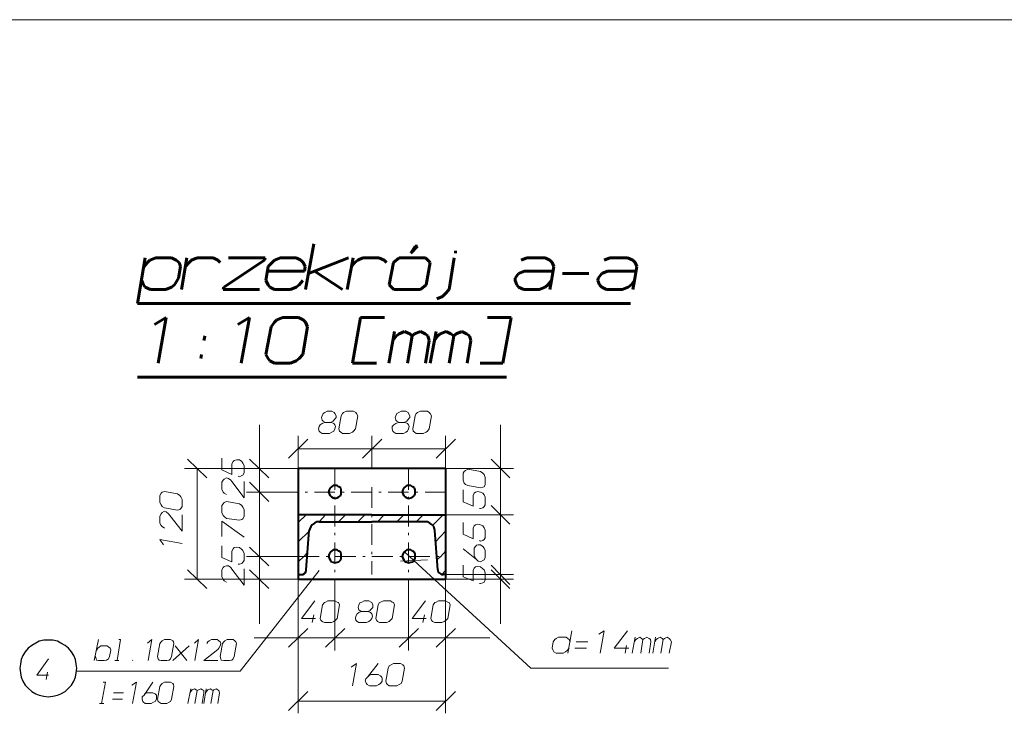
# Model space of a CAD drawing. Header units: millimetres. Extents: x 5545 to 136428, y -146986 to -36607.
# Tile 93 of 105: x 47032 to 47473, y -55004 to -54693. Entities that reach past the tile are written whole.
import ezdxf

# ---------------------------------------------------------------- set-up
doc = ezdxf.new("R2010")
doc.units = ezdxf.units.MM
doc.header["$LTSCALE"] = 8
doc.layers.add('1', color=7, linetype='Continuous')
doc.layers.add('Arc_opisy', color=18, linetype='Continuous')

msp = doc.modelspace()

# ---------------------------------------------------------------- hatches: boundary and pattern name
h = msp.add_hatch(color=7)
h.dxf.hatch_style = 2
h.paths.add_polyline_path([(47156.721, -54904.496), (47156.721, -54904.234), (47156.983, -54904.234), (47156.983, -54904.496)])
h = msp.add_hatch(color=7)
h.dxf.hatch_style = 2
h.paths.add_polyline_path([(47222.729, -54933.571), (47222.729, -54933.309), (47222.729, -54933.047), (47222.991, -54933.047), (47222.991, -54933.309)])
h = msp.add_hatch(color=7)
h.dxf.hatch_style = 2
h.paths.add_polyline_path([(47173.223, -54943.786), (47173.223, -54943.525), (47173.223, -54943.263), (47173.485, -54943.525), (47173.485, -54943.786)])
h = msp.add_hatch(color=7)
h.dxf.hatch_style = 2
h.paths.add_polyline_path([(47206.227, -54943.786), (47206.227, -54943.525), (47206.227, -54943.263), (47206.489, -54943.525), (47206.489, -54943.786)])

# ---------------------------------------------------------------- linework, layer by layer
at = {"layer": '1', "color": 7, "lineweight": 60}
for points in [[(47160.126, -54813.865), (47163.793, -54793.434)], [(47207.275, -54797.625), (47210.156, -54794.482)], [(47209.108, -54794.482), (47207.275, -54797.625)], [(47210.156, -54794.482), (47209.108, -54794.482)], [(47227.182, -54797.625), (47227.182, -54796.578)], [(47084.95, -54820.152), (47088.355, -54799.721)], [(47087.831, -54803.65), (47089.403, -54801.816)], [(47089.403, -54801.816), (47090.45, -54800.769)], [(47090.45, -54800.769), (47093.07, -54799.721)], [(47093.07, -54799.721), (47100.142, -54799.721)], [(47100.142, -54799.721), (47102.238, -54800.769)], [(47102.238, -54800.769), (47103.547, -54801.816)], [(47103.547, -54801.816), (47104.071, -54803.65)], [(47104.595, -54813.865), (47106.952, -54799.721)], [(47106.429, -54803.65), (47108, -54801.816)], [(47108, -54801.816), (47109.048, -54800.769)], [(47109.048, -54800.769), (47111.667, -54799.721)], [(47111.667, -54799.721), (47118.74, -54799.721)], [(47117.692, -54799.721), (47115.334, -54799.721)], [(47118.74, -54799.721), (47120.835, -54800.769)], [(47120.835, -54800.769), (47121.883, -54801.816)], [(47141.79, -54800.769), (47123.455, -54812.818)], [(47125.55, -54799.721), (47142.052, -54799.721)], [(47142.052, -54799.721), (47141.79, -54800.769)], [(47145.195, -54801.816), (47143.362, -54803.65)], [(47146.243, -54800.769), (47145.195, -54801.816)], [(47148.862, -54799.721), (47146.243, -54800.769)], [(47155.935, -54799.721), (47148.862, -54799.721)], [(47158.03, -54800.769), (47155.935, -54799.721)], [(47159.078, -54801.816), (47158.03, -54800.769)], [(47159.864, -54803.65), (47159.078, -54801.816)], [(47179.247, -54799.721), (47161.435, -54806.793)], [(47178.723, -54813.865), (47181.343, -54799.721)], [(47180.557, -54803.65), (47182.129, -54801.816)], [(47182.129, -54801.816), (47183.438, -54800.769)], [(47183.438, -54800.769), (47185.796, -54799.721)], [(47185.796, -54799.721), (47192.868, -54799.721)], [(47191.82, -54799.721), (47189.463, -54799.721)], [(47192.868, -54799.721), (47195.225, -54800.769)], [(47195.225, -54800.769), (47196.273, -54801.816)], [(47199.416, -54801.816), (47197.583, -54811.77)], [(47202.036, -54799.721), (47199.416, -54801.816)], [(47213.823, -54799.721), (47202.036, -54799.721)], [(47215.918, -54801.816), (47213.823, -54799.721)], [(47214.085, -54811.77), (47215.918, -54801.816)], [(47224.3, -54813.865), (47226.658, -54799.721)], [(47259.138, -54799.721), (47256.519, -54800.769)], [(47267.258, -54799.721), (47259.138, -54799.721)], [(47269.354, -54800.769), (47267.258, -54799.721)], [(47270.401, -54801.816), (47269.354, -54800.769)], [(47271.187, -54803.65), (47270.401, -54801.816)], [(47296.333, -54799.721), (47293.714, -54800.769)], [(47304.191, -54799.721), (47296.333, -54799.721)], [(47306.549, -54800.769), (47304.191, -54799.721)], [(47307.597, -54801.816), (47306.549, -54800.769)], [(47308.382, -54803.65), (47307.597, -54801.816)], [(47104.071, -54803.65), (47103.285, -54808.889)], [(47143.362, -54803.65), (47142.314, -54809.936)], [(47143.1, -54805.745), (47159.602, -54805.745)], [(47159.602, -54805.745), (47159.864, -54803.65)], [(47164.055, -54805.745), (47176.628, -54813.865)], [(47258.09, -54805.745), (47255.471, -54806.793)], [(47270.925, -54805.745), (47258.09, -54805.745)], [(47270.14, -54809.936), (47271.187, -54803.65)], [(47295.286, -54805.745), (47292.666, -54806.793)], [(47308.12, -54805.745), (47295.286, -54805.745)], [(47307.335, -54809.936), (47308.382, -54803.65)], [(47087.569, -54811.77), (47086.783, -54809.936)], [(47103.285, -54808.889), (47101.452, -54811.77)], [(47142.314, -54809.936), (47143.362, -54811.77)], [(47157.244, -54811.77), (47158.816, -54809.936)], [(47255.471, -54806.793), (47253.899, -54808.889)], [(47253.899, -54808.889), (47253.899, -54809.936)], [(47253.899, -54809.936), (47254.685, -54811.77)], [(47268.568, -54811.77), (47270.14, -54809.936)], [(47269.354, -54813.865), (47270.14, -54809.936)], [(47286.904, -54806.793), (47275.116, -54806.793)], [(47291.095, -54808.889), (47290.833, -54809.936)], [(47290.833, -54809.936), (47291.618, -54811.77)], [(47292.666, -54806.793), (47291.095, -54808.889)], [(47305.763, -54811.77), (47307.335, -54809.936)], [(47306.549, -54813.865), (47307.335, -54809.936)], [(47088.355, -54812.818), (47087.569, -54811.77)], [(47090.712, -54813.865), (47088.355, -54812.818)], [(47097.523, -54813.865), (47090.712, -54813.865)], [(47100.142, -54812.818), (47097.523, -54813.865)], [(47101.452, -54811.77), (47100.142, -54812.818)], [(47123.455, -54812.818), (47123.193, -54813.865)], [(47123.193, -54813.865), (47139.433, -54813.865)], [(47143.362, -54811.77), (47144.148, -54812.818)], [(47144.148, -54812.818), (47146.243, -54813.865)], [(47146.243, -54813.865), (47153.315, -54813.865)], [(47153.315, -54813.865), (47155.935, -54812.818)], [(47155.935, -54812.818), (47157.244, -54811.77)], [(47197.583, -54811.77), (47199.678, -54813.865)], [(47199.678, -54813.865), (47211.466, -54813.865)], [(47211.466, -54813.865), (47214.085, -54811.77)], [(47222.467, -54815.961), (47224.3, -54813.865)], [(47254.685, -54811.77), (47255.471, -54812.818)], [(47255.471, -54812.818), (47257.828, -54813.865)], [(47257.828, -54813.865), (47264.639, -54813.865)], [(47264.639, -54813.865), (47267.258, -54812.818)], [(47267.258, -54812.818), (47268.568, -54811.77)], [(47291.618, -54811.77), (47292.666, -54812.818)], [(47292.666, -54812.818), (47294.762, -54813.865)], [(47294.762, -54813.865), (47301.834, -54813.865)], [(47301.834, -54813.865), (47304.453, -54812.818)], [(47304.453, -54812.818), (47305.763, -54811.77)], [(47218.8, -54818.056), (47221.419, -54817.009)], [(47221.419, -54817.009), (47222.467, -54815.961)], [(47084.95, -54820.152), (47305.501, -54820.152)], [(47097.785, -54826.438), (47092.546, -54829.582)], [(47094.118, -54846.87), (47097.785, -54826.438)], [(47134.98, -54826.438), (47129.741, -54829.582)], [(47131.313, -54846.87), (47134.98, -54826.438)], [(47146.243, -54828.534), (47144.671, -54830.629)], [(47147.291, -54827.486), (47146.243, -54828.534)], [(47149.91, -54826.438), (47147.291, -54827.486)], [(47156.983, -54826.438), (47149.91, -54826.438)], [(47159.078, -54827.486), (47156.983, -54826.438)], [(47160.126, -54828.534), (47159.078, -54827.486)], [(47160.912, -54830.629), (47160.126, -54828.534)], [(47181.081, -54846.87), (47184.748, -54826.438)], [(47184.748, -54826.438), (47195.487, -54826.438)], [(47252.066, -54826.438), (47241.588, -54826.438)], [(47248.399, -54846.87), (47252.066, -54826.438)], [(47144.671, -54830.629), (47142.314, -54842.941)], [(47158.816, -54842.941), (47160.912, -54830.629)], [(47197.321, -54846.87), (47199.94, -54832.725)], [(47202.036, -54833.773), (47204.393, -54832.725)], [(47204.393, -54832.725), (47206.751, -54833.773)], [(47208.846, -54833.773), (47211.466, -54832.725)], [(47211.466, -54832.725), (47213.561, -54833.773)], [(47215.918, -54846.87), (47218.538, -54832.725)], [(47220.371, -54833.773), (47222.991, -54832.725)], [(47222.991, -54832.725), (47225.086, -54833.773)], [(47227.444, -54833.773), (47230.063, -54832.725)], [(47230.063, -54832.725), (47232.159, -54833.773)], [(47114.549, -54836.654), (47114.811, -54835.606)], [(47114.811, -54835.606), (47115.073, -54834.559)], [(47199.154, -54836.654), (47200.726, -54834.559)], [(47200.726, -54834.559), (47202.036, -54833.773)], [(47205.703, -54846.87), (47207.798, -54834.559)], [(47206.751, -54833.773), (47207.798, -54834.559)], [(47207.798, -54834.559), (47208.846, -54833.773)], [(47213.561, -54833.773), (47214.871, -54834.559)], [(47215.395, -54836.654), (47213.823, -54846.87)], [(47214.871, -54834.559), (47215.395, -54836.654)], [(47217.752, -54836.654), (47219.324, -54834.559)], [(47219.324, -54834.559), (47220.371, -54833.773)], [(47224.3, -54846.87), (47226.396, -54834.559)], [(47225.086, -54833.773), (47226.396, -54834.559)], [(47226.396, -54834.559), (47227.444, -54833.773)], [(47232.159, -54833.773), (47233.468, -54834.559)], [(47233.992, -54836.654), (47232.421, -54846.87)], [(47233.468, -54834.559), (47233.992, -54836.654)], [(47113.239, -54844.774), (47113.501, -54842.941)], [(47142.314, -54842.941), (47143.362, -54844.774)], [(47143.362, -54844.774), (47144.148, -54845.822)], [(47144.148, -54845.822), (47146.243, -54846.87)], [(47153.315, -54846.87), (47155.935, -54845.822)], [(47155.935, -54845.822), (47157.244, -54844.774)], [(47157.244, -54844.774), (47158.816, -54842.941)], [(47146.243, -54846.87), (47153.315, -54846.87)], [(47191.82, -54846.87), (47181.081, -54846.87)], [(47238.183, -54846.87), (47248.399, -54846.87)], [(47084.95, -54853.156), (47249.97, -54853.156)]]:
    msp.add_lwpolyline(points, dxfattribs=at)
at = {"layer": '1', "color": 7, "lineweight": 18}
for points in [[(47167.198, -54871.23), (47167.46, -54870.444)], [(47167.46, -54872.278), (47167.198, -54871.23)], [(47167.46, -54870.444), (47167.984, -54869.396)], [(47167.984, -54872.801), (47167.46, -54872.278)], [(47167.984, -54869.396), (47168.77, -54868.872)], [(47168.77, -54868.872), (47169.817, -54868.348)], [(47169.817, -54868.348), (47171.913, -54868.348)], [(47171.913, -54868.348), (47172.961, -54868.872)], [(47172.699, -54872.278), (47172.437, -54872.801)], [(47173.747, -54871.23), (47172.699, -54872.278)], [(47172.961, -54868.872), (47173.223, -54869.396)], [(47173.223, -54869.396), (47173.747, -54870.444)], [(47173.747, -54870.444), (47173.747, -54871.23)], [(47176.104, -54870.444), (47175.056, -54876.207)], [(47176.628, -54869.396), (47176.104, -54870.444)], [(47177.152, -54868.872), (47176.628, -54869.396)], [(47178.461, -54868.348), (47177.152, -54868.872)], [(47181.605, -54868.348), (47178.461, -54868.348)], [(47182.652, -54868.872), (47181.605, -54868.348)], [(47182.39, -54876.207), (47183.438, -54870.444)], [(47182.914, -54869.396), (47182.652, -54868.872)], [(47183.438, -54870.444), (47182.914, -54869.396)], [(47200.202, -54871.23), (47200.464, -54870.444)], [(47200.464, -54872.278), (47200.202, -54871.23)], [(47200.464, -54870.444), (47200.988, -54869.396)], [(47200.988, -54872.801), (47200.464, -54872.278)], [(47200.988, -54869.396), (47201.774, -54868.872)], [(47201.774, -54868.872), (47202.822, -54868.348)], [(47202.822, -54868.348), (47204.917, -54868.348)], [(47204.917, -54868.348), (47205.965, -54868.872)], [(47205.703, -54872.278), (47205.441, -54872.801)], [(47206.751, -54871.23), (47205.703, -54872.278)], [(47205.965, -54868.872), (47206.227, -54869.396)], [(47206.227, -54869.396), (47206.751, -54870.444)], [(47206.751, -54870.444), (47206.751, -54871.23)], [(47209.108, -54870.444), (47208.06, -54876.207)], [(47209.632, -54869.396), (47209.108, -54870.444)], [(47210.156, -54868.872), (47209.632, -54869.396)], [(47211.466, -54868.348), (47210.156, -54868.872)], [(47214.609, -54868.348), (47211.466, -54868.348)], [(47215.395, -54868.872), (47214.609, -54868.348)], [(47215.918, -54869.396), (47215.395, -54868.872)], [(47215.395, -54876.207), (47216.442, -54870.444)], [(47216.442, -54870.444), (47215.918, -54869.396)], [(47165.888, -54876.207), (47166.15, -54875.159)], [(47166.15, -54877.254), (47165.888, -54876.207)], [(47166.15, -54875.159), (47166.674, -54874.373)], [(47166.674, -54874.373), (47167.46, -54873.849)], [(47167.46, -54873.849), (47168.508, -54873.325)], [(47169.032, -54873.325), (47167.984, -54872.801)], [(47168.508, -54873.325), (47171.651, -54873.325)], [(47172.437, -54872.801), (47171.127, -54873.325)], [(47171.651, -54873.325), (47172.699, -54873.849)], [(47172.699, -54873.849), (47173.223, -54874.373)], [(47173.223, -54876.207), (47172.699, -54877.254)], [(47173.223, -54874.373), (47173.485, -54875.159)], [(47173.485, -54875.159), (47173.223, -54876.207)], [(47175.056, -54876.207), (47175.318, -54877.254)], [(47181.605, -54877.254), (47182.39, -54876.207)], [(47198.893, -54875.159), (47199.678, -54874.373)], [(47198.893, -54876.207), (47198.893, -54875.159)], [(47199.154, -54877.254), (47198.893, -54876.207)], [(47199.678, -54874.373), (47200.464, -54873.849)], [(47200.464, -54873.849), (47201.512, -54873.325)], [(47202.036, -54873.325), (47200.988, -54872.801)], [(47201.512, -54873.325), (47204.655, -54873.325)], [(47205.441, -54872.801), (47204.131, -54873.325)], [(47204.655, -54873.325), (47205.703, -54873.849)], [(47205.703, -54873.849), (47206.227, -54874.373)], [(47206.227, -54876.207), (47205.703, -54877.254)], [(47206.227, -54874.373), (47206.489, -54875.159)], [(47206.489, -54875.159), (47206.227, -54876.207)], [(47208.06, -54876.207), (47208.322, -54877.254)], [(47214.609, -54877.254), (47215.395, -54876.207)], [(47166.674, -54877.778), (47166.15, -54877.254)], [(47167.46, -54878.302), (47166.674, -54877.778)], [(47170.865, -54878.302), (47167.46, -54878.302)], [(47171.913, -54877.778), (47170.865, -54878.302)], [(47172.699, -54877.254), (47171.913, -54877.778)], [(47175.318, -54877.254), (47175.842, -54877.778)], [(47175.842, -54877.778), (47176.628, -54878.302)], [(47176.628, -54878.302), (47179.771, -54878.302)], [(47179.771, -54878.302), (47181.081, -54877.778)], [(47181.081, -54877.778), (47181.605, -54877.254)], [(47199.678, -54877.778), (47199.154, -54877.254)], [(47200.464, -54878.302), (47199.678, -54877.778)], [(47203.869, -54878.302), (47200.464, -54878.302)], [(47204.917, -54877.778), (47203.869, -54878.302)], [(47205.703, -54877.254), (47204.917, -54877.778)], [(47208.322, -54877.254), (47208.846, -54877.778)], [(47208.846, -54877.778), (47209.632, -54878.302)], [(47209.632, -54878.302), (47212.775, -54878.302)], [(47212.775, -54878.302), (47214.085, -54877.778)], [(47214.085, -54877.778), (47214.609, -54877.254)], [(47122.669, -54894.542), (47122.669, -54889.303)], [(47129.217, -54890.089), (47128.169, -54890.351)], [(47130.527, -54890.089), (47129.217, -54890.089)], [(47131.575, -54890.875), (47130.527, -54890.089)], [(47127.122, -54896.638), (47122.669, -54894.542)], [(47127.646, -54890.875), (47127.122, -54891.923)], [(47127.122, -54891.923), (47127.122, -54892.447)], [(47127.122, -54892.447), (47127.122, -54892.971)], [(47127.122, -54892.971), (47127.122, -54896.638)], [(47128.169, -54890.351), (47127.646, -54890.875)], [(47132.098, -54891.661), (47131.575, -54890.875)], [(47132.622, -54892.709), (47132.098, -54891.661)], [(47132.622, -54893.233), (47132.622, -54892.709)], [(47132.622, -54892.709), (47132.622, -54895.852)], [(47232.682, -54894.28), (47231.635, -54894.804)], [(47238.445, -54895.328), (47232.682, -54894.28)], [(47123.716, -54898.733), (47123.193, -54899.257)], [(47124.764, -54898.209), (47123.716, -54898.733)], [(47125.55, -54898.471), (47124.764, -54898.209)], [(47126.598, -54899.257), (47125.55, -54898.471)], [(47130.527, -54897.685), (47130.003, -54897.424)], [(47131.575, -54897.162), (47130.527, -54897.685)], [(47132.098, -54896.9), (47131.575, -54897.162)], [(47132.622, -54895.852), (47132.098, -54896.9)], [(47231.111, -54895.328), (47230.587, -54896.114)], [(47230.587, -54896.114), (47230.587, -54899.257)], [(47231.635, -54894.804), (47231.111, -54895.328)], [(47239.493, -54896.114), (47238.445, -54895.328)], [(47240.017, -54896.638), (47239.493, -54896.114)], [(47240.541, -54897.947), (47240.017, -54896.638)], [(47240.541, -54901.091), (47240.541, -54897.947)], [(47123.193, -54899.257), (47122.669, -54900.043)], [(47122.669, -54900.043), (47122.669, -54903.186)], [(47122.669, -54903.186), (47123.193, -54904.496)], [(47127.122, -54899.781), (47126.598, -54899.257)], [(47132.622, -54907.115), (47127.122, -54899.781)], [(47132.622, -54899.781), (47132.622, -54907.115)], [(47230.587, -54899.257), (47231.111, -54900.567)], [(47230.587, -54908.949), (47230.587, -54903.448)], [(47231.111, -54900.567), (47231.635, -54901.091)], [(47231.635, -54901.091), (47232.682, -54901.615)], [(47232.682, -54901.615), (47238.445, -54902.662)], [(47238.445, -54902.662), (47239.493, -54902.4)], [(47239.493, -54902.4), (47240.017, -54902.138)], [(47240.017, -54902.138), (47240.541, -54901.091)], [(47095.427, -54905.02), (47094.903, -54906.067)], [(47094.903, -54906.067), (47094.903, -54909.211)], [(47095.951, -54904.496), (47095.427, -54905.02)], [(47096.999, -54904.234), (47095.951, -54904.496)], [(47102.761, -54905.282), (47096.999, -54904.234)], [(47103.809, -54906.067), (47102.761, -54905.282)], [(47104.333, -54906.591), (47103.809, -54906.067)], [(47104.857, -54907.901), (47104.333, -54906.591)], [(47123.193, -54904.496), (47123.716, -54905.02)], [(47123.716, -54905.02), (47124.764, -54905.544)], [(47235.564, -54905.02), (47235.04, -54906.067)], [(47235.04, -54906.067), (47235.04, -54906.591)], [(47235.04, -54906.591), (47235.04, -54907.115)], [(47235.04, -54907.115), (47235.04, -54910.782)], [(47236.088, -54904.496), (47235.564, -54905.02)], [(47237.135, -54904.234), (47236.088, -54904.496)], [(47238.445, -54904.496), (47237.135, -54904.234)], [(47239.493, -54905.02), (47238.445, -54904.496)], [(47240.017, -54905.806), (47239.493, -54905.02)], [(47240.541, -54906.853), (47240.017, -54905.806)], [(47240.541, -54907.377), (47240.541, -54906.853)], [(47240.541, -54906.853), (47240.541, -54910.258)], [(47094.903, -54909.211), (47095.427, -54910.258)], [(47095.427, -54910.258), (47095.951, -54911.044)], [(47095.951, -54911.044), (47096.999, -54911.568)], [(47096.999, -54911.568), (47102.761, -54912.616)], [(47103.809, -54912.354), (47104.333, -54911.83)], [(47104.333, -54911.83), (47104.857, -54911.044)], [(47104.857, -54911.044), (47104.857, -54907.901)], [(47123.193, -54909.735), (47122.669, -54910.52)], [(47122.669, -54910.52), (47122.669, -54913.664)], [(47123.716, -54909.211), (47123.193, -54909.735)], [(47124.764, -54908.687), (47123.716, -54909.211)], [(47130.527, -54909.735), (47124.764, -54908.687)], [(47131.575, -54910.52), (47130.527, -54909.735)], [(47132.098, -54911.306), (47131.575, -54910.52)], [(47132.622, -54912.354), (47132.098, -54911.306)], [(47235.04, -54910.782), (47230.587, -54908.949)], [(47238.445, -54911.83), (47237.921, -54911.83)], [(47239.493, -54911.568), (47238.445, -54911.83)], [(47240.017, -54911.044), (47239.493, -54911.568)], [(47240.541, -54910.258), (47240.017, -54911.044)], [(47095.427, -54914.188), (47094.903, -54915.235)], [(47094.903, -54915.235), (47094.903, -54918.379)], [(47095.951, -54913.664), (47095.427, -54914.188)], [(47096.999, -54913.14), (47095.951, -54913.664)], [(47097.785, -54913.402), (47096.999, -54913.14)], [(47098.832, -54914.188), (47097.785, -54913.402)], [(47099.356, -54914.973), (47098.832, -54914.188)], [(47104.857, -54922.046), (47099.356, -54914.973)], [(47102.761, -54912.616), (47103.809, -54912.354)], [(47104.857, -54914.711), (47104.857, -54922.046)], [(47122.669, -54913.664), (47123.193, -54914.973)], [(47123.193, -54914.973), (47123.716, -54915.497)], [(47123.716, -54915.497), (47124.764, -54916.283)], [(47124.764, -54916.283), (47130.527, -54917.069)], [(47131.575, -54916.807), (47132.098, -54916.545)], [(47132.098, -54916.545), (47132.622, -54915.497)], [(47132.622, -54915.497), (47132.622, -54912.354)], [(47094.903, -54918.379), (47095.427, -54919.426)], [(47095.427, -54919.426), (47095.951, -54919.95)], [(47095.951, -54919.95), (47096.999, -54920.736)], [(47122.669, -54924.403), (47122.669, -54917.593)], [(47122.669, -54917.593), (47132.622, -54924.665)], [(47130.527, -54917.069), (47131.575, -54916.807)], [(47230.587, -54923.355), (47230.587, -54918.117)], [(47235.564, -54919.688), (47235.04, -54920.736)], [(47235.04, -54920.736), (47235.04, -54921.26)], [(47236.088, -54919.164), (47235.564, -54919.688)], [(47237.135, -54918.902), (47236.088, -54919.164)], [(47238.445, -54919.164), (47237.135, -54918.902)], [(47239.493, -54919.688), (47238.445, -54919.164)], [(47240.017, -54920.474), (47239.493, -54919.688)], [(47240.541, -54921.522), (47240.017, -54920.474)], [(47235.04, -54925.451), (47230.587, -54923.355)], [(47235.04, -54921.26), (47235.04, -54921.784)], [(47235.04, -54921.784), (47235.04, -54925.451)], [(47240.541, -54924.927), (47240.017, -54925.713)], [(47240.541, -54922.046), (47240.541, -54921.522)], [(47240.541, -54921.522), (47240.541, -54924.927)], [(47104.857, -54927.546), (47094.903, -54925.713)], [(47094.903, -54925.713), (47096.475, -54928.07)], [(47122.669, -54933.833), (47122.669, -54928.594)], [(47127.646, -54929.904), (47127.122, -54930.952)], [(47128.169, -54929.38), (47127.646, -54929.904)], [(47129.217, -54929.118), (47128.169, -54929.38)], [(47130.527, -54929.38), (47129.217, -54929.118)], [(47131.575, -54930.166), (47130.527, -54929.38)], [(47236.612, -54934.619), (47230.587, -54929.904)], [(47236.088, -54928.856), (47235.564, -54929.642)], [(47235.564, -54929.642), (47235.564, -54933.047)], [(47236.612, -54928.332), (47236.088, -54928.856)], [(47237.397, -54928.07), (47236.612, -54928.332)], [(47238.445, -54928.07), (47237.397, -54928.07)], [(47238.445, -54926.499), (47237.921, -54926.237)], [(47239.493, -54926.237), (47238.445, -54926.499)], [(47239.493, -54928.856), (47238.445, -54928.07)], [(47240.017, -54925.713), (47239.493, -54926.237)], [(47240.017, -54929.642), (47239.493, -54928.856)], [(47240.541, -54930.69), (47240.017, -54929.642)], [(47127.122, -54935.666), (47122.669, -54933.833)], [(47127.122, -54930.952), (47127.122, -54931.475)], [(47127.122, -54931.475), (47127.122, -54931.999)], [(47127.122, -54931.999), (47127.122, -54935.666)], [(47132.098, -54930.69), (47131.575, -54930.166)], [(47132.622, -54931.999), (47132.098, -54930.69)], [(47132.622, -54932.523), (47132.622, -54931.999)], [(47132.622, -54931.999), (47132.622, -54935.143)], [(47235.564, -54933.047), (47236.088, -54934.095)], [(47236.088, -54934.095), (47236.612, -54934.619)], [(47240.017, -54934.881), (47240.541, -54933.833)], [(47240.541, -54933.833), (47240.541, -54930.69)], [(47123.193, -54938.286), (47122.669, -54939.334)], [(47123.716, -54937.762), (47123.193, -54938.286)], [(47124.764, -54937.5), (47123.716, -54937.762)], [(47125.55, -54937.5), (47124.764, -54937.5)], [(47126.598, -54938.286), (47125.55, -54937.5)], [(47127.122, -54939.072), (47126.598, -54938.286)], [(47130.527, -54936.714), (47130.003, -54936.714)], [(47131.575, -54936.452), (47130.527, -54936.714)], [(47132.098, -54935.928), (47131.575, -54936.452)], [(47132.622, -54935.143), (47132.098, -54935.928)], [(47230.587, -54942.477), (47230.587, -54937.238)], [(47235.564, -54938.548), (47235.04, -54939.595)], [(47236.088, -54938.024), (47235.564, -54938.548)], [(47237.135, -54937.762), (47236.088, -54938.024)], [(47236.612, -54934.619), (47237.397, -54935.404)], [(47238.445, -54938.024), (47237.135, -54937.762)], [(47237.397, -54935.404), (47238.445, -54935.666)], [(47238.445, -54935.666), (47239.493, -54935.143)], [(47239.493, -54938.81), (47238.445, -54938.024)], [(47239.493, -54935.143), (47240.017, -54934.881)], [(47122.669, -54939.334), (47122.669, -54942.477)], [(47122.669, -54942.477), (47123.193, -54943.525)], [(47132.622, -54946.144), (47127.122, -54939.072)], [(47132.622, -54938.81), (47132.622, -54946.144)], [(47235.04, -54944.31), (47230.587, -54942.477)], [(47235.04, -54939.595), (47235.04, -54940.119)], [(47235.04, -54940.119), (47235.04, -54940.643)], [(47235.04, -54940.643), (47235.04, -54944.31)], [(47240.017, -54939.334), (47239.493, -54938.81)], [(47240.541, -54940.643), (47240.017, -54939.334)], [(47240.541, -54941.167), (47240.541, -54940.643)], [(47240.541, -54940.643), (47240.541, -54943.786)], [(47123.193, -54943.525), (47123.716, -54944.31)], [(47123.716, -54944.31), (47124.764, -54944.834)], [(47238.445, -54945.358), (47237.921, -54945.358)], [(47239.493, -54945.096), (47238.445, -54945.358)], [(47240.017, -54944.834), (47239.493, -54945.096)], [(47240.541, -54943.786), (47240.017, -54944.834)], [(47158.292, -54961.074), (47164.317, -54953.216)], [(47167.722, -54955.05), (47166.674, -54961.074)], [(47168.508, -54954.002), (47167.722, -54955.05)], [(47169.032, -54953.74), (47168.508, -54954.002)], [(47170.079, -54953.216), (47169.032, -54953.74)], [(47173.223, -54953.216), (47170.079, -54953.216)], [(47174.27, -54953.74), (47173.223, -54953.216)], [(47174.794, -54954.002), (47174.27, -54953.74)], [(47174.27, -54961.074), (47175.318, -54955.05)], [(47175.318, -54955.05), (47174.794, -54954.002)], [(47183.7, -54956.098), (47183.962, -54955.05)], [(47183.962, -54957.145), (47183.7, -54956.098)], [(47183.962, -54955.05), (47184.486, -54954.002)], [(47184.486, -54954.002), (47185.272, -54953.74)], [(47185.272, -54953.74), (47186.32, -54953.216)], [(47186.32, -54953.216), (47188.415, -54953.216)], [(47188.415, -54953.216), (47189.463, -54953.74)], [(47190.249, -54956.098), (47189.201, -54957.145)], [(47189.463, -54953.74), (47189.725, -54954.002)], [(47189.725, -54954.002), (47190.249, -54955.05)], [(47190.249, -54955.05), (47190.249, -54956.098)], [(47192.606, -54955.05), (47191.558, -54961.074)], [(47193.13, -54954.002), (47192.606, -54955.05)], [(47193.654, -54953.74), (47193.13, -54954.002)], [(47194.963, -54953.216), (47193.654, -54953.74)], [(47198.107, -54953.216), (47194.963, -54953.216)], [(47198.893, -54953.74), (47198.107, -54953.216)], [(47199.416, -54954.002), (47198.893, -54953.74)], [(47198.893, -54961.074), (47199.94, -54955.05)], [(47199.94, -54955.05), (47199.416, -54954.002)], [(47207.798, -54961.074), (47213.823, -54953.216)], [(47217.228, -54955.05), (47216.18, -54961.074)], [(47218.014, -54954.002), (47217.228, -54955.05)], [(47218.538, -54953.74), (47218.014, -54954.002)], [(47219.586, -54953.216), (47218.538, -54953.74)], [(47222.729, -54953.216), (47219.586, -54953.216)], [(47223.777, -54953.74), (47222.729, -54953.216)], [(47224.3, -54954.002), (47223.777, -54953.74)], [(47223.777, -54961.074), (47224.824, -54955.05)], [(47224.824, -54955.05), (47224.3, -54954.002)], [(47163.007, -54962.908), (47163.793, -54959.503)], [(47182.39, -54961.074), (47182.652, -54960.027)], [(47182.652, -54960.027), (47183.176, -54958.979)], [(47183.176, -54958.979), (47183.962, -54958.455)], [(47184.486, -54957.669), (47183.962, -54957.145)], [(47183.962, -54958.455), (47185.01, -54957.931)], [(47185.534, -54957.931), (47184.486, -54957.669)], [(47185.01, -54957.931), (47188.153, -54957.931)], [(47188.939, -54957.669), (47187.629, -54957.931)], [(47188.153, -54957.931), (47189.201, -54958.455)], [(47189.201, -54957.145), (47188.939, -54957.669)], [(47189.201, -54958.455), (47189.725, -54958.979)], [(47189.725, -54958.979), (47189.987, -54960.027)], [(47189.987, -54960.027), (47189.725, -54961.074)], [(47212.513, -54962.908), (47213.299, -54959.503)], [(47164.579, -54961.074), (47158.292, -54961.074)], [(47166.674, -54961.074), (47166.936, -54961.86)], [(47166.936, -54961.86), (47167.46, -54962.384)], [(47167.46, -54962.384), (47168.508, -54962.908)], [(47168.508, -54962.908), (47171.651, -54962.908)], [(47171.651, -54962.908), (47172.699, -54962.384)], [(47172.699, -54962.384), (47173.485, -54961.86)], [(47173.485, -54961.86), (47174.27, -54961.074)], [(47182.652, -54961.86), (47182.39, -54961.074)], [(47183.176, -54962.384), (47182.652, -54961.86)], [(47183.962, -54962.908), (47183.176, -54962.384)], [(47187.367, -54962.908), (47183.962, -54962.908)], [(47188.415, -54962.384), (47187.367, -54962.908)], [(47189.201, -54961.86), (47188.415, -54962.384)], [(47189.725, -54961.074), (47189.201, -54961.86)], [(47191.558, -54961.074), (47191.82, -54961.86)], [(47191.82, -54961.86), (47192.344, -54962.384)], [(47192.344, -54962.384), (47193.13, -54962.908)], [(47193.13, -54962.908), (47196.273, -54962.908)], [(47196.273, -54962.908), (47197.583, -54962.384)], [(47197.583, -54962.384), (47198.107, -54961.86)], [(47198.107, -54961.86), (47198.893, -54961.074)], [(47214.085, -54961.074), (47207.798, -54961.074)], [(47216.18, -54961.074), (47216.442, -54961.86)], [(47216.442, -54961.86), (47216.966, -54962.384)], [(47216.966, -54962.384), (47218.014, -54962.908)], [(47218.014, -54962.908), (47221.157, -54962.908)], [(47221.157, -54962.908), (47222.205, -54962.384)], [(47222.205, -54962.384), (47222.991, -54961.86)], [(47222.991, -54961.86), (47223.777, -54961.074)], [(47273.283, -54969.456), (47272.235, -54969.98)], [(47276.688, -54969.456), (47273.283, -54969.456)], [(47277.474, -54969.98), (47276.688, -54969.456)], [(47277.474, -54976.529), (47279.307, -54966.575)], [(47293.714, -54966.575), (47291.356, -54968.147)], [(47291.88, -54976.529), (47293.714, -54966.575)], [(47298.167, -54974.433), (47304.191, -54966.575)], [(47306.287, -54976.529), (47307.597, -54969.456)], [(47308.644, -54969.98), (47309.692, -54969.456)], [(47309.692, -54969.456), (47310.478, -54969.98)], [(47311.788, -54969.98), (47312.835, -54969.456)], [(47312.835, -54969.456), (47313.883, -54969.98)], [(47315.455, -54976.529), (47316.764, -54969.456)], [(47317.55, -54969.98), (47318.86, -54969.456)], [(47318.86, -54969.456), (47319.646, -54969.98)], [(47320.693, -54969.98), (47322.003, -54969.456)], [(47322.003, -54969.456), (47322.789, -54969.98)], [(47270.925, -54971.552), (47270.401, -54974.433)], [(47271.711, -54970.504), (47270.925, -54971.552)], [(47272.235, -54969.98), (47271.711, -54970.504)], [(47277.998, -54970.504), (47277.474, -54969.98)], [(47278.522, -54971.552), (47277.998, -54970.504)], [(47286.38, -54971.552), (47281.141, -54971.552)], [(47303.144, -54976.529), (47303.668, -54973.123)], [(47307.335, -54971.552), (47307.859, -54970.504)], [(47307.859, -54970.504), (47308.644, -54969.98)], [(47310.216, -54976.529), (47311.002, -54970.504)], [(47310.478, -54969.98), (47311.002, -54970.504)], [(47311.002, -54970.504), (47311.788, -54969.98)], [(47313.883, -54969.98), (47314.407, -54970.504)], [(47314.669, -54971.552), (47313.883, -54976.529)], [(47314.407, -54970.504), (47314.669, -54971.552)], [(47316.502, -54971.552), (47317.026, -54970.504)], [(47317.026, -54970.504), (47317.55, -54969.98)], [(47319.122, -54976.529), (47320.17, -54970.504)], [(47319.646, -54969.98), (47320.17, -54970.504)], [(47320.17, -54970.504), (47320.693, -54969.98)], [(47322.789, -54969.98), (47323.313, -54970.504)], [(47323.837, -54971.552), (47322.789, -54976.529)], [(47323.313, -54970.504), (47323.837, -54971.552)], [(47270.401, -54974.433), (47270.925, -54975.481)], [(47270.925, -54975.481), (47271.187, -54976.005)], [(47271.187, -54976.005), (47272.235, -54976.529)], [(47272.235, -54976.529), (47275.378, -54976.529)], [(47275.378, -54976.529), (47276.426, -54976.005)], [(47276.426, -54976.005), (47277.212, -54975.481)], [(47277.212, -54975.481), (47277.998, -54974.433)], [(47280.617, -54974.433), (47285.856, -54974.433)], [(47304.715, -54974.433), (47298.167, -54974.433)], [(47182.914, -54981.244), (47180.557, -54982.815)], [(47181.081, -54991.197), (47182.914, -54981.244)], [(47187.891, -54987.268), (47192.606, -54981.244)], [(47197.583, -54982.291), (47197.059, -54983.339)], [(47198.369, -54981.767), (47197.583, -54982.291)], [(47199.416, -54981.244), (47198.369, -54981.767)], [(47202.56, -54981.244), (47199.416, -54981.244)], [(47203.607, -54981.767), (47202.56, -54981.244)], [(47204.131, -54982.291), (47203.607, -54981.767)], [(47204.393, -54983.339), (47204.131, -54982.291)], [(47188.415, -54986.744), (47187.891, -54987.268)], [(47189.463, -54986.22), (47188.415, -54986.744)], [(47192.606, -54986.22), (47189.463, -54986.22)], [(47193.654, -54986.744), (47192.606, -54986.22)], [(47194.178, -54987.268), (47193.654, -54986.744)], [(47197.059, -54983.339), (47196.011, -54989.102)], [(47203.345, -54989.102), (47204.393, -54983.339)], [(47260.972, -54983.339), (47322.527, -54983.339)], [(47187.105, -54988.054), (47186.843, -54989.102)], [(47186.843, -54989.102), (47187.367, -54990.149)], [(47187.891, -54987.268), (47187.105, -54988.054)], [(47187.367, -54990.149), (47187.629, -54990.673)], [(47187.629, -54990.673), (47188.677, -54991.197)], [(47188.677, -54991.197), (47191.82, -54991.197)], [(47191.82, -54991.197), (47192.868, -54990.673)], [(47192.868, -54990.673), (47193.654, -54990.149)], [(47193.654, -54990.149), (47194.44, -54989.102)], [(47194.44, -54988.054), (47194.178, -54987.268)], [(47194.44, -54989.102), (47194.44, -54988.054)], [(47196.011, -54989.102), (47196.273, -54990.149)], [(47196.273, -54990.149), (47196.797, -54990.673)], [(47196.797, -54990.673), (47197.583, -54991.197)], [(47197.583, -54991.197), (47200.988, -54991.197)], [(47200.988, -54991.197), (47202.036, -54990.673)], [(47202.036, -54990.673), (47202.822, -54990.149)], [(47202.822, -54990.149), (47203.345, -54989.102)]]:
    msp.add_lwpolyline(points, dxfattribs=at)
at = {"layer": '1', "color": 7, "lineweight": 5}
for points in [[(47139.433, -54894.018), (47139.433, -54874.373)], [(47247.351, -54894.018), (47247.351, -54874.373)], [(47152.53, -54889.303), (47161.174, -54880.921)], [(47156.721, -54894.018), (47156.721, -54879.35)], [(47194.178, -54880.921), (47185.534, -54889.303)], [(47185.534, -54889.303), (47194.178, -54880.921)], [(47189.725, -54894.018), (47189.725, -54879.35)], [(47189.725, -54894.018), (47189.725, -54879.35)], [(47227.182, -54880.921), (47218.538, -54889.303)], [(47222.729, -54894.018), (47222.729, -54879.35)], [(47139.433, -54904.496), (47139.433, -54884.589)], [(47156.721, -54885.112), (47189.725, -54885.112)], [(47189.725, -54885.112), (47222.729, -54885.112)], [(47107.214, -54889.827), (47115.858, -54898.209)], [(47143.624, -54898.209), (47134.98, -54889.827)], [(47251.542, -54898.209), (47243.16, -54889.827)], [(47156.721, -54894.018), (47105.905, -54894.018)], [(47111.667, -54894.018), (47111.667, -54943.525)], [(47156.721, -54894.018), (47133.67, -54894.018)], [(47139.433, -54904.496), (47139.433, -54894.018)], [(47173.223, -54894.018), (47173.223, -54903.448)], [(47206.227, -54894.018), (47206.227, -54903.448)], [(47222.729, -54894.018), (47253.114, -54894.018)], [(47247.351, -54914.711), (47247.351, -54894.018)], [(47247.351, -54914.711), (47247.351, -54894.804)], [(47143.624, -54908.687), (47134.98, -54900.043)], [(47134.98, -54900.043), (47143.624, -54908.687)], [(47189.725, -54902.4), (47189.725, -54911.568)], [(47156.721, -54904.496), (47133.67, -54904.496)], [(47156.721, -54904.496), (47133.67, -54904.496)], [(47139.433, -54933.309), (47139.433, -54904.496)], [(47139.433, -54904.496), (47139.433, -54924.141)], [(47160.912, -54904.496), (47159.864, -54904.496)], [(47173.223, -54904.496), (47164.055, -54904.496)], [(47173.223, -54906.591), (47173.223, -54907.377)], [(47177.414, -54904.496), (47176.366, -54904.496)], [(47189.725, -54904.496), (47180.557, -54904.496)], [(47193.916, -54904.496), (47192.868, -54904.496)], [(47206.227, -54904.496), (47197.059, -54904.496)], [(47206.227, -54906.591), (47206.227, -54907.377)], [(47210.418, -54904.496), (47209.37, -54904.496)], [(47222.729, -54904.496), (47213.561, -54904.496)], [(47173.223, -54910.52), (47173.223, -54919.95)], [(47206.227, -54910.52), (47206.227, -54919.95)], [(47251.542, -54918.902), (47243.16, -54910.52)], [(47243.16, -54910.52), (47251.542, -54918.902)], [(47139.433, -54933.309), (47139.433, -54913.402)], [(47156.721, -54918.117), (47160.388, -54914.711)], [(47166.15, -54917.855), (47169.032, -54914.711)], [(47174.794, -54917.855), (47177.938, -54914.711)], [(47183.438, -54917.855), (47186.581, -54914.711)], [(47189.725, -54914.711), (47189.725, -54915.759)], [(47192.344, -54917.855), (47195.225, -54914.711)], [(47200.988, -54917.855), (47204.131, -54914.711)], [(47209.632, -54917.855), (47212.775, -54914.711)], [(47216.966, -54919.426), (47221.681, -54914.711)], [(47222.729, -54914.711), (47253.114, -54914.711)], [(47222.729, -54914.711), (47253.114, -54914.711)], [(47247.351, -54941.429), (47247.351, -54914.711)], [(47247.351, -54914.711), (47247.351, -54934.619)], [(47189.725, -54918.902), (47189.725, -54928.07)], [(47156.721, -54926.761), (47161.697, -54922.046)], [(47173.223, -54922.831), (47173.223, -54923.879)], [(47206.227, -54922.831), (47206.227, -54923.879)], [(47218.276, -54926.761), (47222.729, -54922.046)], [(47247.351, -54941.429), (47247.351, -54921.784)], [(47143.624, -54937.5), (47134.98, -54929.118)], [(47134.98, -54929.118), (47143.624, -54937.5)], [(47173.223, -54927.022), (47173.223, -54936.452)], [(47206.227, -54927.022), (47206.227, -54936.452)], [(47156.721, -54933.309), (47133.67, -54933.309)], [(47156.721, -54933.309), (47133.67, -54933.309)], [(47139.433, -54943.525), (47139.433, -54933.309)], [(47139.433, -54933.309), (47139.433, -54952.954)], [(47156.721, -54933.309), (47166.15, -54933.309)], [(47156.721, -54935.666), (47159.34, -54933.309)], [(47159.34, -54933.309), (47161.174, -54931.475)], [(47169.294, -54933.309), (47170.341, -54933.309)], [(47173.223, -54933.309), (47182.652, -54933.309)], [(47185.796, -54933.309), (47186.843, -54933.309)], [(47189.725, -54931.213), (47189.725, -54932.261)], [(47189.725, -54933.309), (47199.154, -54933.309)], [(47202.298, -54933.309), (47203.345, -54933.309)], [(47204.393, -54931.213), (47208.584, -54935.143)], [(47206.227, -54933.309), (47215.657, -54933.309)], [(47218.8, -54933.309), (47219.848, -54933.309)], [(47218.8, -54934.881), (47220.633, -54933.309)], [(47220.633, -54933.309), (47222.729, -54930.952)], [(47189.725, -54935.404), (47189.725, -54941.429)], [(47202.56, -54935.404), (47214.609, -54934.881)], [(47208.584, -54935.143), (47260.972, -54983.339)], [(47251.542, -54945.882), (47243.16, -54937.238)], [(47243.16, -54937.238), (47251.542, -54945.882)], [(47115.858, -54947.716), (47107.214, -54939.334)], [(47166.15, -54939.595), (47130.789, -54984.649)], [(47134.98, -54939.334), (47143.624, -54947.716)], [(47173.223, -54939.334), (47173.223, -54940.381)], [(47206.227, -54939.334), (47206.227, -54940.381)], [(47221.157, -54941.429), (47222.729, -54939.595)], [(47222.729, -54941.429), (47253.114, -54941.429)], [(47222.729, -54941.429), (47253.114, -54941.429)], [(47243.16, -54939.334), (47251.542, -54947.716)], [(47247.351, -54943.525), (47247.351, -54941.429)], [(47247.351, -54941.429), (47247.351, -54961.336)], [(47156.721, -54943.525), (47105.905, -54943.525)], [(47156.721, -54943.525), (47133.67, -54943.525)], [(47139.433, -54943.525), (47139.433, -54963.432)], [(47156.721, -54943.525), (47156.721, -54975.481)], [(47156.721, -54943.525), (47156.721, -55003.508)], [(47173.223, -54943.525), (47173.223, -54975.481)], [(47173.223, -54943.525), (47173.223, -54975.481)], [(47206.227, -54943.525), (47206.227, -54975.481)], [(47206.227, -54943.525), (47206.227, -54975.481)], [(47222.729, -54943.525), (47222.729, -54975.481)], [(47222.729, -54943.525), (47253.114, -54943.525)], [(47222.729, -54943.525), (47222.729, -55003.508)], [(47247.351, -54943.525), (47247.351, -54963.432)], [(47161.174, -54965.527), (47152.53, -54973.909)], [(47169.032, -54973.909), (47177.676, -54965.527)], [(47169.032, -54973.909), (47177.676, -54965.527)], [(47210.68, -54965.527), (47202.036, -54973.909)], [(47210.68, -54965.527), (47202.036, -54973.909)], [(47218.538, -54973.909), (47227.182, -54965.527)], [(47065.566, -54979.934), (47067.4, -54970.504)], [(47067.138, -54974.433), (47067.662, -54973.909)], [(47067.662, -54973.909), (47068.448, -54973.385)], [(47068.448, -54973.385), (47071.329, -54973.385)], [(47071.329, -54973.385), (47072.115, -54973.909)], [(47072.115, -54973.909), (47072.639, -54974.433)], [(47075.782, -54979.934), (47077.354, -54970.504)], [(47077.354, -54970.504), (47076.568, -54970.504)], [(47091.236, -54970.504), (47089.403, -54972.076)], [(47089.665, -54979.934), (47091.236, -54970.504)], [(47094.903, -54972.338), (47093.856, -54978.1)], [(47095.427, -54971.552), (47094.903, -54972.338)], [(47095.951, -54971.028), (47095.427, -54971.552)], [(47096.999, -54970.504), (47095.951, -54971.028)], [(47099.618, -54970.504), (47096.999, -54970.504)], [(47100.666, -54971.028), (47099.618, -54970.504)], [(47100.142, -54978.1), (47101.19, -54972.338)], [(47100.928, -54971.552), (47100.666, -54971.028)], [(47100.666, -54979.934), (47108, -54973.385)], [(47101.19, -54972.338), (47100.928, -54971.552)], [(47101.714, -54973.385), (47106.952, -54979.934)], [(47112.191, -54970.504), (47110.358, -54972.076)], [(47110.62, -54979.934), (47112.191, -54970.504)], [(47116.382, -54971.552), (47115.858, -54972.338)], [(47116.906, -54971.028), (47116.382, -54971.552)], [(47117.954, -54970.504), (47116.906, -54971.028)], [(47120.573, -54970.504), (47117.954, -54970.504)], [(47121.359, -54971.028), (47120.573, -54970.504)], [(47121.883, -54971.552), (47121.359, -54971.028)], [(47121.359, -54974.433), (47121.883, -54973.385)], [(47122.145, -54972.338), (47121.883, -54971.552)], [(47121.883, -54973.385), (47122.145, -54972.338)], [(47122.931, -54972.338), (47121.883, -54978.1)], [(47123.455, -54971.552), (47122.931, -54972.338)], [(47123.978, -54971.028), (47123.455, -54971.552)], [(47125.026, -54970.504), (47123.978, -54971.028)], [(47127.646, -54970.504), (47125.026, -54970.504)], [(47128.431, -54971.028), (47127.646, -54970.504)], [(47128.169, -54978.1), (47129.217, -54972.338)], [(47128.955, -54971.552), (47128.431, -54971.028)], [(47129.217, -54972.338), (47128.955, -54971.552)], [(47156.721, -54969.718), (47137.075, -54969.718)], [(47156.721, -54969.718), (47173.223, -54969.718)], [(47173.223, -54969.718), (47193.13, -54969.718)], [(47173.223, -54969.718), (47206.227, -54969.718)], [(47206.227, -54969.718), (47186.581, -54969.718)], [(47222.729, -54969.718), (47206.227, -54969.718)], [(47222.729, -54969.718), (47242.636, -54969.718)], [(47066.352, -54979.148), (47066.09, -54978.1)], [(47066.614, -54975.219), (47067.138, -54974.433)], [(47072.377, -54978.1), (47071.853, -54979.148)], [(47072.901, -54975.219), (47072.377, -54978.1)], [(47072.639, -54974.433), (47072.901, -54975.219)], [(47093.856, -54978.1), (47094.118, -54979.148)], [(47099.618, -54979.148), (47100.142, -54978.1)], [(47114.549, -54979.934), (47120.835, -54974.957)], [(47120.835, -54974.957), (47121.359, -54974.433)], [(47121.883, -54978.1), (47122.145, -54979.148)], [(47127.646, -54979.148), (47128.169, -54978.1)], [(47039.896, -54986.482), (47045.135, -54979.148)], [(47066.614, -54979.672), (47066.352, -54979.148)], [(47067.4, -54979.934), (47066.614, -54979.672)], [(47070.019, -54979.934), (47067.4, -54979.934)], [(47071.067, -54979.672), (47070.019, -54979.934)], [(47071.853, -54979.148), (47071.067, -54979.672)], [(47074.734, -54979.934), (47076.568, -54979.934)], [(47082.592, -54979.934), (47082.854, -54979.672)], [(47094.118, -54979.148), (47094.641, -54979.672)], [(47094.641, -54979.672), (47095.427, -54979.934)], [(47095.427, -54979.934), (47098.047, -54979.934)], [(47098.047, -54979.934), (47099.094, -54979.672)], [(47099.094, -54979.672), (47099.618, -54979.148)], [(47120.835, -54979.934), (47114.549, -54979.934)], [(47122.145, -54979.148), (47122.407, -54979.672)], [(47122.407, -54979.672), (47123.455, -54979.934)], [(47123.455, -54979.934), (47126.074, -54979.934)], [(47126.074, -54979.934), (47127.122, -54979.672)], [(47127.122, -54979.672), (47127.646, -54979.148)], [(47045.135, -54986.482), (47039.896, -54986.482)], [(47044.087, -54988.316), (47044.611, -54985.173)], [(47057.708, -54984.649), (47130.789, -54984.649)], [(47068.71, -54999.055), (47070.543, -54989.626)], [(47070.543, -54989.626), (47069.495, -54989.626)], [(47084.426, -54989.626), (47082.33, -54990.935)], [(47082.592, -54999.055), (47084.426, -54989.626)], [(47087.831, -54995.388), (47091.76, -54989.626)], [(47094.903, -54991.459), (47093.856, -54997.222)], [(47095.427, -54990.673), (47094.903, -54991.459)], [(47095.951, -54990.149), (47095.427, -54990.673)], [(47096.999, -54989.626), (47095.951, -54990.149)], [(47099.618, -54989.626), (47096.999, -54989.626)], [(47100.666, -54990.149), (47099.618, -54989.626)], [(47100.142, -54997.222), (47101.19, -54991.459)], [(47100.928, -54990.673), (47100.666, -54990.149)], [(47101.19, -54991.459), (47100.928, -54990.673)], [(47078.663, -54994.34), (47074.21, -54994.34)], [(47087.831, -54995.388), (47087.045, -54996.174)], [(47088.093, -54994.864), (47087.831, -54995.388)], [(47089.141, -54994.34), (47088.093, -54994.864)], [(47091.76, -54994.34), (47089.141, -54994.34)], [(47092.808, -54994.864), (47091.76, -54994.34)], [(47093.332, -54995.388), (47092.808, -54994.864)], [(47093.332, -54996.174), (47093.332, -54995.388)], [(47107.476, -54999.055), (47108.786, -54992.507)], [(47108.262, -54994.34), (47109.048, -54993.293)], [(47109.048, -54993.293), (47109.31, -54993.031)], [(47109.31, -54993.031), (47110.358, -54992.507)], [(47110.358, -54992.507), (47111.143, -54993.031)], [(47110.62, -54999.055), (47111.667, -54993.293)], [(47111.143, -54993.031), (47111.667, -54993.293)], [(47111.667, -54993.293), (47112.191, -54993.031)], [(47112.191, -54993.031), (47113.239, -54992.507)], [(47113.239, -54992.507), (47114.025, -54993.031)], [(47114.549, -54994.34), (47113.763, -54999.055)], [(47114.025, -54993.031), (47114.549, -54993.293)], [(47114.549, -54999.055), (47115.596, -54992.507)], [(47114.549, -54993.293), (47114.549, -54994.34)], [(47115.334, -54994.34), (47116.12, -54993.293)], [(47116.12, -54993.293), (47116.382, -54993.031)], [(47116.382, -54993.031), (47117.43, -54992.507)], [(47117.43, -54992.507), (47118.216, -54993.031)], [(47117.692, -54999.055), (47118.74, -54993.293)], [(47118.216, -54993.031), (47118.74, -54993.293)], [(47118.74, -54993.293), (47119.002, -54993.031)], [(47119.002, -54993.031), (47120.049, -54992.507)], [(47120.049, -54992.507), (47120.835, -54993.031)], [(47120.835, -54993.031), (47121.359, -54993.293)], [(47121.621, -54994.34), (47120.835, -54999.055)], [(47121.359, -54993.293), (47121.621, -54994.34)], [(47152.53, -55002.199), (47161.174, -54993.817)], [(47227.182, -54993.817), (47218.538, -55002.199)], [(47067.924, -54999.055), (47069.757, -54999.055)], [(47073.686, -54997.222), (47078.139, -54997.222)], [(47087.045, -54996.174), (47087.045, -54997.222)], [(47087.045, -54997.222), (47087.307, -54998.269)], [(47087.307, -54998.269), (47087.569, -54998.531)], [(47087.569, -54998.531), (47088.355, -54999.055)], [(47088.355, -54999.055), (47090.974, -54999.055)], [(47090.974, -54999.055), (47092.022, -54998.531)], [(47092.022, -54998.531), (47092.808, -54998.269)], [(47092.808, -54998.269), (47093.332, -54997.222)], [(47093.332, -54997.222), (47093.332, -54996.174)], [(47093.856, -54997.222), (47094.118, -54998.269)], [(47094.118, -54998.269), (47094.641, -54998.531)], [(47094.641, -54998.531), (47095.427, -54999.055)], [(47095.427, -54999.055), (47098.047, -54999.055)], [(47098.047, -54999.055), (47099.094, -54998.531)], [(47099.094, -54998.531), (47099.618, -54998.269)], [(47099.618, -54998.269), (47100.142, -54997.222)], [(47156.721, -54998.008), (47222.729, -54998.008)]]:
    msp.add_lwpolyline(points, dxfattribs=at)
at = {"layer": '1', "color": 7, "lineweight": 40}
for points in [[(47156.721, -54894.018), (47156.721, -54943.525)], [(47222.729, -54894.018), (47156.721, -54894.018)], [(47222.729, -54894.018), (47222.729, -54943.525)], [(47170.603, -54903.448), (47170.341, -54904.496)], [(47171.127, -54902.662), (47170.603, -54903.448)], [(47171.651, -54902.138), (47171.127, -54902.662)], [(47172.437, -54901.615), (47171.651, -54902.138)], [(47173.223, -54901.615), (47172.437, -54901.615)], [(47174.27, -54901.615), (47173.223, -54901.615)], [(47175.056, -54902.138), (47174.27, -54901.615)], [(47175.842, -54902.662), (47175.056, -54902.138)], [(47176.104, -54903.448), (47175.842, -54902.662)], [(47176.104, -54904.496), (47176.104, -54903.448)], [(47203.607, -54903.448), (47203.345, -54904.496)], [(47204.131, -54902.662), (47203.607, -54903.448)], [(47204.655, -54902.138), (47204.131, -54902.662)], [(47205.441, -54901.615), (47204.655, -54902.138)], [(47206.227, -54901.615), (47205.441, -54901.615)], [(47207.275, -54901.615), (47206.227, -54901.615)], [(47208.06, -54902.138), (47207.275, -54901.615)], [(47208.846, -54902.662), (47208.06, -54902.138)], [(47209.108, -54903.448), (47208.846, -54902.662)], [(47209.108, -54904.496), (47209.108, -54903.448)], [(47170.341, -54904.496), (47170.603, -54905.282)], [(47170.603, -54905.282), (47171.127, -54906.067)], [(47171.127, -54906.067), (47171.651, -54906.591)], [(47171.651, -54906.591), (47172.437, -54907.115)], [(47172.437, -54907.115), (47173.223, -54907.377)], [(47173.223, -54907.377), (47174.27, -54907.115)], [(47174.27, -54907.115), (47175.056, -54906.591)], [(47175.056, -54906.591), (47175.842, -54906.067)], [(47175.842, -54906.067), (47176.104, -54905.282)], [(47176.104, -54905.282), (47176.104, -54904.496)], [(47203.345, -54904.496), (47203.607, -54905.282)], [(47203.607, -54905.282), (47204.131, -54906.067)], [(47204.131, -54906.067), (47204.655, -54906.591)], [(47204.655, -54906.591), (47205.441, -54907.115)], [(47205.441, -54907.115), (47206.227, -54907.377)], [(47206.227, -54907.377), (47207.275, -54907.115)], [(47207.275, -54907.115), (47208.06, -54906.591)], [(47208.06, -54906.591), (47208.846, -54906.067)], [(47208.846, -54906.067), (47209.108, -54905.282)], [(47209.108, -54905.282), (47209.108, -54904.496)], [(47189.725, -54914.711), (47156.721, -54914.711)], [(47189.725, -54914.711), (47222.729, -54914.711)], [(47161.959, -54920.998), (47161.697, -54921.784)], [(47162.483, -54919.95), (47161.959, -54920.998)], [(47163.007, -54919.164), (47162.483, -54919.95)], [(47164.055, -54918.379), (47163.007, -54919.164)], [(47165.103, -54917.855), (47164.055, -54918.379)], [(47166.15, -54917.855), (47165.103, -54917.855)], [(47166.15, -54917.855), (47189.725, -54917.855)], [(47213.561, -54917.855), (47189.725, -54917.855)], [(47214.609, -54917.855), (47213.561, -54917.855)], [(47215.657, -54918.379), (47214.609, -54917.855)], [(47216.704, -54919.164), (47215.657, -54918.379)], [(47217.49, -54919.95), (47216.704, -54919.164)], [(47217.752, -54920.998), (47217.49, -54919.95)], [(47218.014, -54921.784), (47217.752, -54920.998)], [(47160.388, -54939.334), (47161.697, -54921.784)], [(47219.324, -54939.334), (47218.014, -54921.784)], [(47170.603, -54932.261), (47170.341, -54933.309)], [(47170.341, -54933.309), (47170.603, -54934.095)], [(47171.127, -54931.475), (47170.603, -54932.261)], [(47170.603, -54934.095), (47171.127, -54934.881)], [(47171.651, -54930.952), (47171.127, -54931.475)], [(47172.437, -54930.428), (47171.651, -54930.952)], [(47173.223, -54930.428), (47172.437, -54930.428)], [(47174.27, -54930.428), (47173.223, -54930.428)], [(47175.056, -54930.952), (47174.27, -54930.428)], [(47175.842, -54931.475), (47175.056, -54930.952)], [(47176.104, -54932.261), (47175.842, -54931.475)], [(47175.842, -54934.881), (47176.104, -54934.095)], [(47176.104, -54933.309), (47176.104, -54932.261)], [(47176.104, -54934.095), (47176.104, -54933.309)], [(47203.607, -54932.261), (47203.345, -54933.309)], [(47203.345, -54933.309), (47203.607, -54934.095)], [(47204.131, -54931.475), (47203.607, -54932.261)], [(47203.607, -54934.095), (47204.131, -54934.881)], [(47204.655, -54930.952), (47204.131, -54931.475)], [(47205.441, -54930.428), (47204.655, -54930.952)], [(47206.227, -54930.428), (47205.441, -54930.428)], [(47207.275, -54930.428), (47206.227, -54930.428)], [(47208.06, -54930.952), (47207.275, -54930.428)], [(47208.846, -54931.475), (47208.06, -54930.952)], [(47209.108, -54932.261), (47208.846, -54931.475)], [(47208.846, -54934.881), (47209.108, -54934.095)], [(47209.108, -54933.309), (47209.108, -54932.261)], [(47209.108, -54934.095), (47209.108, -54933.309)], [(47171.127, -54934.881), (47171.651, -54935.666)], [(47171.651, -54935.666), (47172.437, -54935.928)], [(47172.437, -54935.928), (47173.223, -54936.19)], [(47173.223, -54936.19), (47174.27, -54935.928)], [(47174.27, -54935.928), (47175.056, -54935.666)], [(47175.056, -54935.666), (47175.842, -54934.881)], [(47204.131, -54934.881), (47204.655, -54935.666)], [(47204.655, -54935.666), (47205.441, -54935.928)], [(47205.441, -54935.928), (47206.227, -54936.19)], [(47206.227, -54936.19), (47207.275, -54935.928)], [(47207.275, -54935.928), (47208.06, -54935.666)], [(47208.06, -54935.666), (47208.846, -54934.881)], [(47156.721, -54941.429), (47158.292, -54941.429)], [(47158.292, -54941.429), (47158.816, -54941.429)], [(47158.816, -54941.429), (47159.602, -54940.905)], [(47159.602, -54940.905), (47159.864, -54940.643)], [(47159.864, -54940.643), (47160.388, -54939.857)], [(47160.388, -54939.857), (47160.388, -54939.334)], [(47219.324, -54939.334), (47219.324, -54939.857)], [(47219.324, -54939.857), (47219.848, -54940.643)], [(47219.848, -54940.643), (47220.371, -54940.905)], [(47220.371, -54940.905), (47220.895, -54941.429)], [(47220.895, -54941.429), (47221.681, -54941.429)], [(47222.729, -54941.429), (47221.681, -54941.429)], [(47156.721, -54943.525), (47222.729, -54943.525)]]:
    msp.add_lwpolyline(points, dxfattribs=at)
at = {"layer": '1', "color": 7, "lineweight": 25}
for points in [[(47037.539, -54973.123), (47035.967, -54974.433)], [(47039.373, -54972.076), (47037.539, -54973.123)], [(47040.944, -54971.29), (47039.373, -54972.076)], [(47043.04, -54970.766), (47040.944, -54971.29)], [(47044.873, -54970.766), (47043.04, -54970.766)], [(47046.969, -54970.766), (47044.873, -54970.766)], [(47049.064, -54971.29), (47046.969, -54970.766)], [(47050.636, -54972.076), (47049.064, -54971.29)], [(47052.469, -54973.123), (47050.636, -54972.076)], [(47054.041, -54974.433), (47052.469, -54973.123)], [(47033.61, -54977.576), (47032.824, -54979.41)], [(47034.658, -54976.005), (47033.61, -54977.576)], [(47035.967, -54974.433), (47034.658, -54976.005)], [(47055.351, -54976.005), (47054.041, -54974.433)], [(47056.399, -54977.576), (47055.351, -54976.005)], [(47057.184, -54979.41), (47056.399, -54977.576)], [(47032.562, -54981.505), (47032.3, -54983.339)], [(47032.824, -54979.41), (47032.562, -54981.505)], [(47057.446, -54981.505), (47057.184, -54979.41)], [(47057.708, -54983.339), (47057.446, -54981.505)], [(47032.3, -54983.339), (47032.562, -54985.435)], [(47032.562, -54985.435), (47032.824, -54987.268)], [(47057.184, -54987.268), (47057.446, -54985.435)], [(47057.446, -54985.435), (47057.708, -54983.339)], [(47032.824, -54987.268), (47033.61, -54989.102)], [(47033.61, -54989.102), (47034.658, -54990.935)], [(47034.658, -54990.935), (47035.967, -54992.245)], [(47054.041, -54992.245), (47055.351, -54990.935)], [(47055.351, -54990.935), (47056.399, -54989.102)], [(47056.399, -54989.102), (47057.184, -54987.268)], [(47035.967, -54992.245), (47037.539, -54993.817)], [(47037.539, -54993.817), (47039.373, -54994.864)], [(47039.373, -54994.864), (47040.944, -54995.388)], [(47040.944, -54995.388), (47043.04, -54995.912)], [(47043.04, -54995.912), (47044.873, -54996.174)], [(47044.873, -54996.174), (47046.969, -54995.912)], [(47046.969, -54995.912), (47049.064, -54995.388)], [(47049.064, -54995.388), (47050.636, -54994.864)], [(47050.636, -54994.864), (47052.469, -54993.817)], [(47052.469, -54993.817), (47054.041, -54992.245)]]:
    msp.add_lwpolyline(points, dxfattribs=at)
at = {"layer": 'Arc_opisy', "color": 250, "lineweight": 20, "ltscale": 0.5}
msp.add_line((45271.182, -54693.172), (48197.44, -54693.172), dxfattribs=at)

doc.saveas('drawing.dxf')
